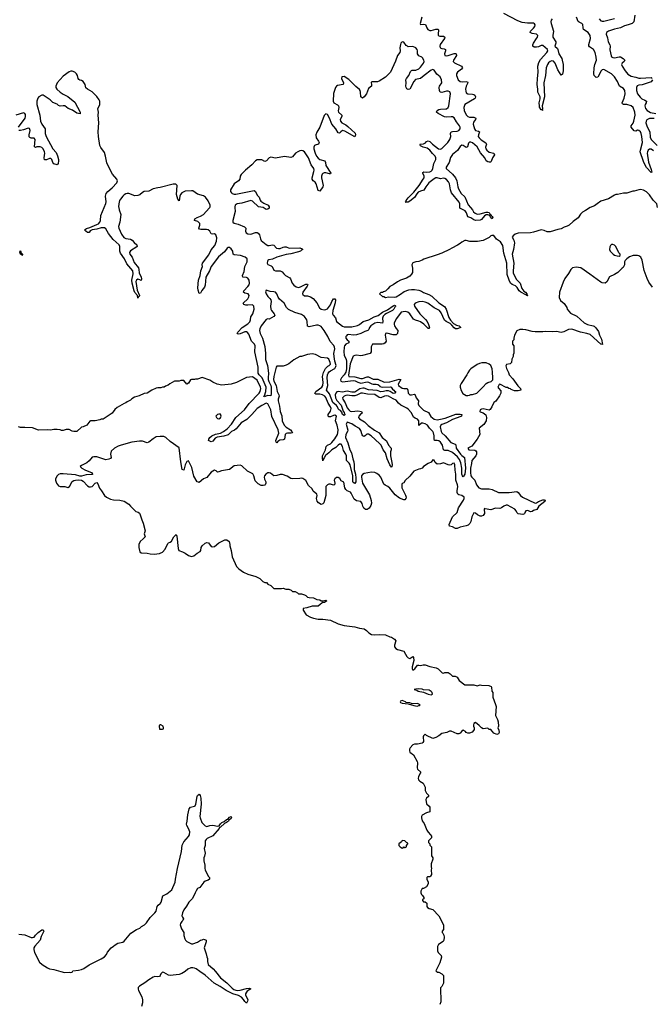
# Model space of a CAD drawing. Header units: inches. Extents: x 2528705 to 2676837, y 911742 to 1023252.
# Tile 117 of 143: x 2648161 to 2656433, y 929571 to 942458. Entities that reach past the tile are written whole.
import ezdxf

# ---------------------------------------------------------------- set-up
doc = ezdxf.new("R2010")
doc.units = ezdxf.units.IN
doc.header["$MEASUREMENT"] = 0
for name, color, linetype in [('C6942', 7, 'Continuous'), ('C6943', 7, 'Continuous'), ('C6944', 7, 'Continuous'), ('C6952', 7, 'Continuous'), ('C6953', 7, 'Continuous'), ('C6954', 7, 'Continuous')]:
    doc.layers.add(name, color=color, linetype=linetype)

msp = doc.modelspace()

# ---------------------------------------------------------------- linework, layer by layer
at = {"layer": 'C6942', "color": 5, "elevation": 40}
for points in [[(2648699, 930000), (2648746, 929986), (2648811, 929991), (2648830, 929986), (2648849, 929991), (2648853, 930000)], [(2650000, 929949), (2649990, 929937), (2649970, 929932), (2649930, 929935), (2649910, 929927), (2649850, 929890), (2649801, 929850), (2649731, 929810), (2649714, 929790), (2649711, 929770), (2649718, 929750), (2649759, 929670), (2649768, 929630), (2649771, 929589), (2649757, 929543)]]:
    msp.add_lwpolyline(points, dxfattribs=at)
at = {"layer": 'C6943', "color": 5}
for points, elevation in [([(2649459, 940000), (2649465, 939970), (2649486, 939910), (2649472, 939808), (2649457, 939750), (2649461, 939730), (2649494, 939650), (2649526, 939606), (2649550, 939594), (2649610, 939587), (2649632, 939572), (2649660, 939540), (2649697, 939510), (2649698, 939490), (2649694, 939486), (2649610, 939435), (2649599, 939410), (2649605, 939390), (2649632, 939350), (2649661, 939281), (2649717, 939210), (2649723, 939190), (2649724, 939144), (2649751, 939089), (2649755, 939065), (2649750, 939046), (2649735, 939055), (2649710, 939062), (2649689, 939051), (2649680, 939030), (2649700, 938920), (2649731, 938850), (2649726, 938834), (2649714, 938826), (2649710, 938814), (2649705, 938850), (2649670, 938887), (2649659, 938910), (2649634, 939010), (2649630, 939050), (2649646, 939130), (2649642, 939170), (2649565, 939265), (2649535, 939330), (2649482, 939402), (2649472, 939430), (2649473, 939490), (2649464, 939510), (2649383, 939583), (2649322, 939662), (2649290, 939721), (2649270, 939734), (2649230, 939733), (2649170, 939717), (2649110, 939707), (2649085, 939695), (2649070, 939674), (2649067, 939673), (2649050, 939673), (2649025, 939690), (2649008, 939710), (2649034, 939726), (2649080, 939740), (2649170, 939776), (2649192, 939788), (2649212, 939808), (2649220, 939830), (2649224, 939896), (2649268, 940000)], 20), ([(2650000, 937642), (2649970, 937642), (2649950, 937635), (2649890, 937609), (2649830, 937569), (2649790, 937565), (2649725, 937535), (2649664, 937516), (2649630, 937498), (2649610, 937478), (2649570, 937458), (2649550, 937442), (2649530, 937435), (2649438, 937382), (2649405, 937355), (2649370, 937309), (2649252, 937230), (2649230, 937229), (2649210, 937219), (2649150, 937209), (2649090, 937209), (2649078, 937202), (2649042, 937150), (2648990, 937128), (2648970, 937126), (2648910, 937069), (2648870, 937069), (2648850, 937074), (2648810, 937095), (2648770, 937094), (2648730, 937081), (2648710, 937081), (2648690, 937089), (2648650, 937094), (2648610, 937094), (2648566, 937086), (2648530, 937089), (2648406, 937086), (2648330, 937115), (2648230, 937122), (2648170, 937119), (2648146, 937130)], 40), ([(2650000, 937001), (2649950, 936999), (2649910, 936974), (2649850, 936927), (2649830, 936920), (2649770, 936943), (2649730, 936943), (2649630, 936927), (2649490, 936891), (2649450, 936875), (2649401, 936850), (2649359, 936810), (2649352, 936772), (2649359, 936730), (2649350, 936715), (2649330, 936705), (2649290, 936699), (2649170, 936735), (2649130, 936738), (2649110, 936732), (2649070, 936685), (2649040, 936660), (2648970, 936625), (2648953, 936610), (2648975, 936590), (2649024, 936564), (2649101, 936530), (2649116, 936510), (2649113, 936507), (2649030, 936502), (2648970, 936485), (2648950, 936484), (2648890, 936501), (2648730, 936514), (2648690, 936513), (2648670, 936505), (2648650, 936490), (2648630, 936450), (2648630, 936430), (2648643, 936390), (2648670, 936356), (2648690, 936347), (2648750, 936348), (2648790, 936336), (2648812, 936348), (2648850, 936413), (2648870, 936427), (2648890, 936433), (2648930, 936437), (2648970, 936431), (2648990, 936417), (2649050, 936355), (2649070, 936345), (2649090, 936342), (2649110, 936347), (2649150, 936391), (2649170, 936401), (2649184, 936384), (2649208, 936328), (2649231, 936290), (2649271, 936231), (2649298, 936210), (2649350, 936183), (2649390, 936175), (2649471, 936171), (2649530, 936158), (2649590, 936118), (2649611, 936091), (2649681, 936021), (2649711, 936011), (2649730, 935998), (2649736, 935990), (2649759, 935910), (2649777, 935870), (2649805, 935770), (2649791, 935730), (2649802, 935690), (2649778, 935662), (2649739, 935630), (2649719, 935590), (2649719, 935550), (2649735, 935495), (2649750, 935481), (2649830, 935478), (2649870, 935468), (2649923, 935463), (2649990, 935470), (2650000, 935475)], 60), ([(2650000, 933227), (2649990, 933226), (2649986, 933210), (2649990, 933174), (2650000, 933174)], 60), ([(2648853, 930000), (2648858, 930010), (2648930, 930016), (2648970, 930026), (2649000, 930040), (2649070, 930087), (2649230, 930165), (2649270, 930191), (2649298, 930222), (2649310, 930252), (2649358, 930310), (2649390, 930331), (2649410, 930351), (2649448, 930370), (2649510, 930383), (2649530, 930397), (2649617, 930503), (2649690, 930551), (2649733, 930567), (2649758, 930590), (2649795, 930610), (2649821, 930639), (2649870, 930707), (2649932, 930768), (2649949, 930791), (2649962, 930850), (2649975, 930870), (2650000, 930889)], 40), ([(2648151, 930491), (2648230, 930481), (2648310, 930444), (2648330, 930444), (2648350, 930451), (2648366, 930474), (2648401, 930510), (2648450, 930544), (2648470, 930545), (2648475, 930530), (2648470, 930510), (2648442, 930458), (2648428, 930410), (2648359, 930330), (2648348, 930310), (2648347, 930287), (2648355, 930250), (2648421, 930121), (2648455, 930090), (2648527, 930047), (2648550, 930036), (2648608, 930028), (2648699, 930000)], 40)]:
    msp.add_lwpolyline(points, dxfattribs=dict(at, elevation=elevation))
at = {"layer": 'C6943', "color": 5, "elevation": 20}
msp.add_lwpolyline([(2648190, 939373), (2648185, 939385), (2648170, 939390), (2648163, 939417), (2648165, 939435), (2648170, 939433), (2648182, 939402), (2648190, 939399), (2648196, 939390), (2648197, 939383)], close=True, dxfattribs=at)
at = {"layer": 'C6944', "color": 5, "elevation": 20}
for points in [[(2649268, 940000), (2649290, 940052), (2649293, 940073), (2649286, 940150), (2649295, 940185), (2649313, 940210), (2649370, 940259), (2649435, 940325), (2649443, 940350), (2649435, 940370), (2649378, 940438), (2649327, 940527), (2649304, 940584), (2649286, 940670), (2649270, 940722), (2649225, 940785), (2649212, 940812), (2649191, 940930), (2649187, 940990), (2649196, 941110), (2649190, 941210), (2649192, 941250), (2649185, 941290), (2649211, 941350), (2649210, 941390), (2649202, 941410), (2649170, 941454), (2649110, 941516), (2649050, 941550), (2649028, 941568), (2649018, 941610), (2648991, 941651), (2648970, 941664), (2648947, 941667), (2648935, 941675), (2648928, 941688), (2648918, 941730), (2648906, 941750), (2648881, 941770), (2648850, 941783), (2648830, 941785), (2648810, 941775), (2648730, 941719), (2648652, 941630), (2648636, 941590), (2648636, 941570), (2648646, 941550), (2648690, 941508), (2648730, 941482), (2648793, 941453), (2648881, 941381), (2648954, 941250), (2648953, 941227), (2648931, 941229), (2648910, 941237), (2648854, 941274), (2648797, 941297), (2648750, 941331), (2648730, 941333), (2648690, 941328), (2648670, 941336), (2648650, 941353), (2648595, 941375), (2648561, 941410), (2648470, 941469), (2648450, 941471), (2648412, 941450), (2648398, 941430), (2648387, 941390), (2648386, 941350), (2648423, 941210), (2648434, 941130), (2648450, 941090), (2648494, 941030), (2648495, 940970), (2648507, 940930), (2648596, 940770), (2648638, 940718), (2648655, 940675), (2648667, 940630), (2648667, 940613), (2648663, 940577), (2648650, 940559), (2648610, 940570), (2648597, 940590), (2648583, 940630), (2648570, 940642), (2648550, 940643), (2648510, 940624), (2648490, 940622), (2648486, 940626), (2648481, 940650), (2648488, 940710), (2648487, 940730), (2648470, 940767), (2648450, 940787), (2648430, 940796), (2648386, 940794), (2648370, 940787), (2648355, 940795), (2648363, 940890), (2648350, 940908), (2648309, 940909), (2648295, 940915), (2648286, 940926), (2648286, 940950), (2648298, 941010), (2648290, 941034), (2648270, 941038), (2648210, 941015), (2648170, 941008), (2648149, 941009)], [(2648146, 941050), (2648232, 941170), (2648238, 941190), (2648236, 941216), (2648230, 941231), (2648210, 941238), (2648110, 941207)], [(2650000, 940264), (2649970, 940257), (2649910, 940246), (2649850, 940216), (2649790, 940208), (2649770, 940197), (2649734, 940166), (2649710, 940156), (2649670, 940152), (2649590, 940182), (2649570, 940184), (2649550, 940180), (2649530, 940168), (2649510, 940147), (2649479, 940110), (2649468, 940090), (2649458, 940050), (2649457, 940010), (2649459, 940000)]]:
    msp.add_lwpolyline(points, dxfattribs=at)
at = {"layer": 'C6952', "color": 5}
for points, elevation in [([(2650327, 930000), (2650285, 929975), (2650250, 929962), (2650210, 929955), (2650130, 929949), (2650110, 929954), (2650050, 929989), (2650030, 929992), (2650008, 929970), (2650001, 929950), (2650000, 929949)], 40), ([(2650723, 930000), (2650790, 929916), (2650874, 929854), (2650943, 929783), (2650965, 929765), (2650990, 929755), (2651011, 929751), (2651046, 929754), (2651130, 929779), (2651170, 929783), (2651190, 929772), (2651139, 929741), (2651129, 929731), (2651119, 929710), (2651117, 929690), (2651141, 929650), (2651147, 929630), (2651146, 929610), (2651133, 929587), (2651130, 929586), (2651110, 929607), (2651094, 929634), (2651064, 929664), (2651025, 929685), (2650950, 929710), (2650864, 929750), (2650785, 929805), (2650707, 929847), (2650591, 929951), (2650519, 930000)], 40), ([(2653622, 930000), (2653630, 929992), (2653650, 929992), (2653690, 929972), (2653711, 929950), (2653711, 929849), (2653690, 929806), (2653673, 929787), (2653678, 929602), (2653662, 929570)], 60)]:
    msp.add_lwpolyline(points, dxfattribs=dict(at, elevation=elevation))
at = {"layer": 'C6953', "color": 5}
msp.add_line((2651350, 940000, 20), (2651350, 940000, 20), dxfattribs=at)
for points, elevation in [([(2655633, 940000), (2655630, 939999), (2655570, 939959), (2655530, 939939), (2655506, 939914), (2655473, 939867), (2655410, 939819), (2655356, 939770), (2655330, 939756), (2655290, 939744), (2655250, 939719), (2655210, 939712), (2655110, 939681), (2655070, 939681), (2655030, 939699), (2654990, 939707), (2654890, 939676), (2654851, 939669), (2654690, 939664), (2654650, 939649), (2654622, 939630), (2654611, 939610), (2654633, 939573), (2654639, 939539), (2654629, 939450), (2654612, 939390), (2654631, 939270), (2654622, 939170), (2654624, 939144), (2654663, 939063), (2654713, 939010), (2654738, 938938), (2654765, 938905), (2654787, 938890), (2654802, 938870), (2654801, 938861), (2654814, 938850), (2654810, 938845), (2654801, 938850), (2654799, 938859), (2654790, 938856), (2654725, 938890), (2654704, 938910), (2654675, 938955), (2654654, 938974), (2654610, 938992), (2654590, 939008), (2654570, 939048), (2654545, 939125), (2654542, 939270), (2654502, 939402), (2654490, 939502), (2654456, 939550), (2654406, 939586), (2654368, 939632), (2654345, 939635), (2654332, 939630), (2654310, 939609), (2654230, 939569), (2654155, 939555), (2654056, 939556), (2654010, 939568), (2653990, 939568), (2653950, 939548), (2653931, 939529), (2653895, 939505), (2653822, 939470), (2653790, 939449), (2653690, 939404), (2653630, 939379), (2653455, 939325), (2653430, 939309), (2653390, 939295), (2653350, 939289), (2653310, 939275), (2653298, 939250), (2653305, 939205), (2653305, 939150), (2653294, 939126), (2653270, 939102), (2653226, 939074), (2653150, 939049), (2653110, 939029), (2653050, 938989), (2653010, 938968), (2652984, 938936), (2652950, 938906), (2652924, 938896), (2652910, 938886), (2652890, 938886), (2652874, 938870), (2652910, 938834), (2652930, 938834), (2652950, 938822), (2652990, 938832), (2653067, 938827), (2653090, 938831), (2653150, 938865), (2653198, 938902), (2653257, 938923), (2653290, 938927), (2653330, 938926), (2653390, 938917), (2653425, 938905), (2653450, 938888), (2653520, 938860), (2653558, 938838), (2653650, 938753), (2653725, 938705), (2653748, 938670), (2653781, 938561), (2653804, 938524), (2653841, 938481), (2653881, 938461), (2653916, 938450), (2653936, 938430), (2653890, 938412), (2653870, 938414), (2653850, 938426), (2653821, 938461), (2653800, 938480), (2653748, 938508), (2653726, 938526), (2653682, 938622), (2653658, 938650), (2653587, 938687), (2653505, 938750), (2653470, 938763), (2653430, 938768), (2653390, 938765), (2653340, 938750), (2653325, 938730), (2653333, 938710), (2653399, 938610), (2653476, 938536), (2653497, 938510), (2653515, 938470), (2653526, 938430), (2653523, 938423), (2653525, 938415), (2653518, 938418), (2653510, 938415), (2653452, 938472), (2653410, 938504), (2653390, 938514), (2653346, 938526), (2653320, 938540), (2653270, 938610), (2653243, 938630), (2653210, 938640), (2653157, 938630), (2653094, 938546), (2653064, 938490), (2653064, 938470), (2653070, 938450), (2653090, 938417), (2653115, 938390), (2653107, 938350), (2653090, 938335), (2653070, 938332), (2653050, 938333), (2652970, 938356), (2652951, 938350), (2652946, 938330), (2652958, 938250), (2652947, 938230), (2652930, 938217), (2652908, 938212), (2652790, 938213), (2652782, 938210), (2652765, 938175), (2652764, 938110), (2652749, 938091), (2652735, 938085), (2652650, 938062), (2652630, 938059), (2652570, 938066), (2652550, 938064), (2652526, 938054), (2652490, 937954), (2652465, 937805), (2652470, 937789), (2652550, 937783), (2652630, 937762), (2652650, 937763), (2652710, 937783), (2652730, 937784), (2652790, 937755), (2652850, 937752), (2652935, 937715), (2653010, 937719), (2653130, 937753), (2653151, 937751), (2653118, 937690), (2653123, 937670), (2653170, 937637), (2653190, 937632), (2653236, 937630), (2653245, 937610), (2653250, 937570), (2653270, 937550), (2653290, 937547), (2653330, 937558), (2653335, 937555), (2653353, 937510), (2653382, 937470), (2653381, 937430), (2653388, 937410), (2653447, 937347), (2653515, 937315), (2653545, 937265), (2653590, 937229), (2653630, 937222), (2653670, 937228), (2653735, 937245), (2653873, 937293), (2653930, 937297), (2653949, 937290), (2653946, 937270), (2653937, 937263), (2653830, 937224), (2653750, 937182), (2653690, 937158), (2653678, 937150), (2653667, 937130), (2653679, 937070), (2653689, 937050), (2653733, 937013), (2653806, 936926), (2653864, 936904), (2653872, 936892), (2653879, 936850), (2653932, 936772), (2653950, 936752), (2653988, 936728), (2654000, 936590), (2653990, 936510), (2653970, 936477), (2653960, 936490), (2653953, 936510), (2653950, 936590), (2653938, 936658), (2653920, 936700), (2653896, 936736), (2653830, 936795), (2653770, 936821), (2653730, 936819), (2653710, 936829), (2653696, 936890), (2653670, 936928), (2653650, 936945), (2653630, 936950), (2653591, 936951), (2653587, 936967), (2653589, 937010), (2653581, 937050), (2653570, 937070), (2653528, 937110), (2653500, 937150), (2653470, 937169), (2653442, 937178), (2653424, 937176), (2653390, 937148), (2653389, 937210), (2653370, 937229), (2653341, 937241), (2653318, 937258), (2653291, 937311), (2653250, 937359), (2653230, 937375), (2653151, 937411), (2653121, 937441), (2653090, 937480), (2653050, 937495), (2652990, 937532), (2652970, 937536), (2652937, 937530), (2652890, 937509), (2652870, 937513), (2652810, 937551), (2652715, 937555), (2652650, 937569), (2652630, 937568), (2652578, 937542), (2652550, 937535), (2652510, 937534), (2652450, 937543), (2652430, 937539), (2652409, 937530), (2652387, 937510), (2652393, 937490), (2652424, 937444), (2652450, 937378), (2652470, 937350), (2652490, 937334), (2652510, 937328), (2652590, 937338), (2652638, 937330), (2652647, 937310), (2652630, 937301), (2652602, 937270), (2652600, 937250), (2652610, 937233), (2652675, 937195), (2652725, 937145), (2652807, 937087), (2652868, 937050), (2652908, 936990), (2652964, 936944), (2652990, 936891), (2653026, 936850), (2653025, 936830), (2653017, 936803), (2653015, 936750), (2653036, 936664), (2653039, 936630), (2653034, 936606), (2653030, 936602), (2653008, 936630), (2652975, 936710), (2652953, 936790), (2652919, 936830), (2652893, 936890), (2652874, 936910), (2652765, 937010), (2652730, 937033), (2652707, 937033), (2652690, 937015), (2652670, 937002), (2652656, 937010), (2652646, 937026), (2652630, 937083), (2652610, 937109), (2652556, 937136), (2652510, 937170), (2652450, 937190), (2652435, 937165), (2652456, 937084), (2652454, 937070), (2652430, 937030), (2652427, 936990), (2652458, 936918), (2652484, 936830), (2652505, 936790), (2652522, 936710), (2652537, 936670), (2652542, 936630), (2652539, 936570), (2652558, 936510), (2652561, 936459), (2652561, 936410), (2652552, 936388), (2652530, 936399), (2652525, 936410), (2652522, 936490), (2652488, 936630), (2652476, 936656), (2652439, 936690), (2652440, 936750), (2652432, 936772), (2652401, 936821), (2652390, 936874), (2652370, 936902), (2652350, 936904), (2652330, 936889), (2652302, 936858), (2652250, 936827), (2652210, 936787), (2652166, 936754), (2652150, 936722), (2652136, 936704), (2652130, 936685), (2652125, 936725), (2652127, 936750), (2652165, 936830), (2652174, 936870), (2652191, 936889), (2652230, 936907), (2652250, 936923), (2652290, 936973), (2652323, 937030), (2652328, 937050), (2652330, 937090), (2652319, 937150), (2652297, 937210), (2652308, 937270), (2652290, 937282), (2652270, 937279), (2652230, 937260), (2652210, 937259), (2652200, 937270), (2652201, 937290), (2652230, 937335), (2652240, 937370), (2652232, 937390), (2652200, 937440), (2652170, 937514), (2652158, 937530), (2652126, 937550), (2652090, 937558), (2652037, 937557), (2652027, 937567), (2652041, 937590), (2652117, 937650), (2652131, 937670), (2652134, 937710), (2652127, 937790), (2652139, 937841), (2652166, 937894), (2652197, 937923), (2652214, 937930), (2652230, 937950), (2652227, 937970), (2652210, 938015), (2652190, 938027), (2652110, 938037), (2652035, 938075), (2651990, 938085), (2651930, 938077), (2651850, 938049), (2651830, 938048), (2651750, 938008), (2651685, 937955), (2651650, 937935), (2651610, 937922), (2651530, 937924), (2651519, 937910), (2651487, 937790), (2651485, 937750), (2651490, 937729), (2651519, 937670), (2651533, 937590), (2651555, 937550), (2651557, 937530), (2651545, 937490), (2651545, 937470), (2651562, 937402), (2651571, 937330), (2651593, 937273), (2651598, 937210), (2651606, 937186), (2651630, 937145), (2651650, 937126), (2651707, 937090), (2651725, 937070), (2651735, 937050), (2651715, 937045), (2651670, 937048), (2651650, 937042), (2651638, 937030), (2651627, 936970), (2651610, 936961), (2651567, 936953), (2651543, 936937), (2651530, 936922), (2651520, 936930), (2651514, 936950), (2651554, 937046), (2651548, 937090), (2651464, 937264), (2651450, 937350), (2651410, 937430), (2651390, 937438), (2651331, 937410), (2651269, 937371), (2651199, 937290), (2651134, 937226), (2651060, 937180), (2650997, 937103), (2650974, 937086), (2650933, 937067), (2650890, 937025), (2650833, 937007), (2650745, 936995), (2650721, 936979), (2650690, 936940), (2650670, 936935), (2650634, 936950), (2650636, 936970), (2650651, 936990), (2650677, 937010), (2650726, 937034), (2650792, 937048), (2650832, 937068), (2650878, 937102), (2650935, 937165), (2650991, 937250), (2651104, 937350), (2651165, 937435), (2651298, 937570), (2651310, 937590), (2651317, 937630), (2651315, 937650), (2651270, 937739), (2651210, 937783), (2651130, 937774), (2651002, 937710), (2650930, 937686), (2650810, 937674), (2650749, 937689), (2650690, 937715), (2650650, 937742), (2650550, 937775), (2650490, 937755), (2650465, 937755), (2650450, 937749), (2650410, 937749), (2650397, 937743), (2650370, 937702), (2650350, 937689), (2650310, 937735), (2650270, 937738), (2650250, 937728), (2650190, 937728), (2650126, 937694), (2650105, 937675), (2650070, 937662), (2650051, 937649), (2650030, 937649), (2650010, 937642), (2650000, 937642)], 40), ([(2650978, 940000), (2650981, 939950), (2650951, 939830), (2650953, 939810), (2650970, 939794), (2651024, 939784), (2651107, 939747), (2651123, 939730), (2651120, 939690), (2651126, 939670), (2651150, 939656), (2651190, 939651), (2651250, 939672), (2651270, 939671), (2651283, 939663), (2651301, 939641), (2651315, 939590), (2651325, 939570), (2651390, 939515), (2651410, 939504), (2651430, 939504), (2651473, 939513), (2651490, 939507), (2651526, 939470), (2651550, 939462), (2651570, 939465), (2651610, 939483), (2651630, 939487), (2651650, 939484), (2651691, 939469), (2651831, 939471), (2651860, 939460), (2651868, 939450), (2651850, 939442), (2651837, 939430), (2651810, 939419), (2651710, 939393), (2651650, 939383), (2651530, 939348), (2651470, 939322), (2651425, 939315), (2651410, 939306), (2651404, 939296), (2651400, 939270), (2651412, 939252), (2651455, 939235), (2651466, 939226), (2651490, 939181), (2651510, 939173), (2651572, 939172), (2651600, 939160), (2651621, 939130), (2651642, 939110), (2651699, 939079), (2651708, 939068), (2651729, 939009), (2651750, 938984), (2651780, 938960), (2651810, 938954), (2651838, 938962), (2651910, 938998), (2651930, 938995), (2651933, 938990), (2651924, 938970), (2651870, 938890), (2651866, 938870), (2651870, 938861), (2651890, 938846), (2651930, 938842), (2651970, 938831), (2652006, 938810), (2652053, 938753), (2652088, 938688), (2652109, 938669), (2652150, 938661), (2652170, 938664), (2652190, 938674), (2652233, 938727), (2652250, 938771), (2652270, 938806), (2652290, 938806), (2652295, 938790), (2652293, 938753), (2652262, 938650), (2652258, 938610), (2652268, 938590), (2652298, 938558), (2652311, 938510), (2652387, 938447), (2652410, 938439), (2652510, 938438), (2652586, 938454), (2652612, 938468), (2652661, 938510), (2652732, 938528), (2652804, 938570), (2652854, 938586), (2652910, 938632), (2652978, 938662), (2653050, 938714), (2653070, 938720), (2653079, 938719), (2653086, 938710), (2653077, 938703), (2653062, 938670), (2653045, 938650), (2652966, 938614), (2652941, 938599), (2652922, 938578), (2652912, 938550), (2652916, 938504), (2652912, 938488), (2652850, 938495), (2652810, 938488), (2652758, 938450), (2652742, 938430), (2652735, 938405), (2652718, 938390), (2652681, 938379), (2652630, 938353), (2652570, 938335), (2652530, 938330), (2652470, 938337), (2652450, 938332), (2652439, 938321), (2652432, 938310), (2652432, 938290), (2652448, 938268), (2652472, 938250), (2652473, 938230), (2652430, 938211), (2652413, 938190), (2652408, 938170), (2652404, 938110), (2652409, 938069), (2652437, 938010), (2652442, 937990), (2652440, 937890), (2652430, 937843), (2652410, 937810), (2652375, 937770), (2652363, 937743), (2652365, 937725), (2652390, 937717), (2652530, 937735), (2652555, 937730), (2652590, 937714), (2652630, 937702), (2652710, 937720), (2652730, 937716), (2652772, 937692), (2652790, 937688), (2652830, 937689), (2652850, 937683), (2652871, 937670), (2652879, 937659), (2652908, 937648), (2653014, 937654), (2653027, 937650), (2653043, 937623), (2653062, 937610), (2653074, 937594), (2653085, 937590), (2653075, 937570), (2653050, 937566), (2653014, 937594), (2652990, 937602), (2652959, 937601), (2652924, 937590), (2652890, 937586), (2652844, 937604), (2652730, 937612), (2652674, 937634), (2652655, 937635), (2652615, 937625), (2652550, 937585), (2652510, 937585), (2652450, 937597), (2652390, 937582), (2652330, 937590), (2652314, 937586), (2652299, 937570), (2652293, 937550), (2652298, 937510), (2652316, 937476), (2652370, 937413), (2652396, 937336), (2652410, 937319), (2652416, 937296), (2652424, 937290), (2652410, 937276), (2652390, 937289), (2652381, 937321), (2652363, 937343), (2652346, 937350), (2652330, 937363), (2652321, 937390), (2652309, 937409), (2652263, 937450), (2652220, 937560), (2652177, 937610), (2652195, 937670), (2652188, 937770), (2652192, 937810), (2652200, 937830), (2652213, 937850), (2652230, 937862), (2652287, 937893), (2652303, 937917), (2652305, 937930), (2652288, 937990), (2652278, 938050), (2652277, 938090), (2652286, 938150), (2652283, 938170), (2652274, 938194), (2652225, 938245), (2652197, 938310), (2652150, 938390), (2652110, 938441), (2652090, 938453), (2652070, 938458), (2652050, 938458), (2651950, 938439), (2651930, 938447), (2651926, 938510), (2651920, 938530), (2651892, 938572), (2651850, 938599), (2651764, 938624), (2651683, 938663), (2651657, 938690), (2651625, 938750), (2651562, 938802), (2651546, 938826), (2651527, 938870), (2651510, 938890), (2651490, 938897), (2651442, 938902), (2651390, 938916), (2651382, 938898), (2651387, 938870), (2651410, 938835), (2651436, 938810), (2651449, 938790), (2651452, 938770), (2651444, 938710), (2651449, 938669), (2651458, 938650), (2651492, 938610), (2651503, 938590), (2651487, 938573), (2651430, 938537), (2651410, 938541), (2651390, 938536), (2651325, 938450), (2651307, 938413), (2651302, 938390), (2651308, 938350), (2651340, 938290), (2651370, 938181), (2651378, 938090), (2651378, 938010), (2651406, 937930), (2651420, 937830), (2651413, 937770), (2651415, 937750), (2651423, 937723), (2651450, 937671), (2651453, 937650), (2651456, 937564), (2651450, 937535), (2651410, 937538), (2651363, 937523), (2651360, 937530), (2651365, 937535), (2651386, 937594), (2651387, 937650), (2651335, 937770), (2651298, 937810), (2651286, 937830), (2651284, 937910), (2651241, 938110), (2651243, 938190), (2651238, 938210), (2651197, 938250), (2651163, 938343), (2651145, 938365), (2651130, 938372), (2651110, 938372), (2651047, 938347), (2651024, 938344), (2651011, 938350), (2651016, 938370), (2651073, 938430), (2651150, 938478), (2651176, 938504), (2651184, 938530), (2651187, 938570), (2651215, 938610), (2651230, 938670), (2651229, 938709), (2651210, 938727), (2651150, 938721), (2651123, 938723), (2651095, 938730), (2651087, 938750), (2651150, 938806), (2651162, 938830), (2651166, 938850), (2651151, 938871), (2651110, 938880), (2651091, 938890), (2651098, 938910), (2651150, 938964), (2651164, 938990), (2651169, 939010), (2651165, 939050), (2651150, 939074), (2651130, 939083), (2651082, 939090), (2651077, 939110), (2651099, 939161), (2651111, 939230), (2651138, 939290), (2651142, 939310), (2651138, 939330), (2651112, 939350), (2651054, 939370), (2650970, 939380), (2650957, 939390), (2650950, 939430), (2650930, 939460), (2650910, 939476), (2650890, 939477), (2650879, 939470), (2650841, 939419), (2650766, 939354), (2650668, 939230), (2650647, 939170), (2650599, 939090), (2650590, 938982), (2650582, 938958), (2650546, 938914), (2650530, 938881), (2650510, 938873), (2650496, 938916), (2650493, 938950), (2650501, 939050), (2650525, 939110), (2650533, 939170), (2650553, 939230), (2650551, 939250), (2650555, 939270), (2650638, 939382), (2650670, 939448), (2650717, 939503), (2650739, 939561), (2650743, 939603), (2650730, 939644), (2650710, 939654), (2650690, 939652), (2650670, 939657), (2650650, 939690), (2650630, 939709), (2650607, 939713), (2650531, 939711), (2650515, 939715), (2650506, 939730), (2650520, 939770), (2650519, 939790), (2650495, 939815), (2650452, 939832), (2650456, 939850), (2650487, 939870), (2650530, 939886), (2650566, 939910), (2650644, 939990), (2650649, 940000)], 20), ([(2651430, 940000), (2651429, 939990), (2651410, 939978), (2651390, 939976), (2651350, 940000)], 20), ([(2654064, 940000), (2654090, 939970), (2654104, 939944), (2654125, 939925), (2654150, 939914), (2654190, 939916), (2654270, 939938), (2654290, 939939), (2654310, 939933), (2654318, 939918), (2654331, 939910), (2654336, 939896), (2654350, 939884), (2654357, 939870), (2654350, 939850), (2654330, 939865), (2654316, 939896), (2654290, 939904), (2654270, 939903), (2654248, 939892), (2654210, 939845), (2654190, 939834), (2654130, 939830), (2654110, 939837), (2654070, 939863), (2654030, 939877), (2654014, 939930), (2653995, 939955), (2653923, 939990), (2653924, 940000)], 20), ([(2656450, 938959), (2656401, 939021), (2656376, 939070), (2656337, 939177), (2656312, 939312), (2656294, 939350), (2656270, 939369), (2656250, 939374), (2656194, 939370), (2656146, 939354), (2656112, 939328), (2656090, 939306), (2656082, 939290), (2656082, 939250), (2656064, 939216), (2656050, 939208), (2655992, 939150), (2655950, 939122), (2655887, 939093), (2655851, 939029), (2655830, 939009), (2655790, 939014), (2655770, 939024), (2655629, 939129), (2655509, 939209), (2655450, 939221), (2655402, 939210), (2655378, 939190), (2655350, 939138), (2655301, 939070), (2655277, 939023), (2655231, 938890), (2655224, 938824), (2655245, 938785), (2655290, 938742), (2655325, 938690), (2655331, 938670), (2655376, 938616), (2655457, 938577), (2655553, 938490), (2655597, 938470), (2655671, 938451), (2655685, 938445), (2655707, 938427), (2655739, 938379), (2655754, 938330), (2655779, 938279), (2655794, 938206), (2655770, 938210), (2655630, 938338), (2655590, 938353), (2655507, 938367), (2655390, 938406), (2655350, 938402), (2655287, 938373), (2655250, 938365), (2655190, 938377), (2655132, 938372), (2655050, 938379), (2655010, 938374), (2654910, 938374), (2654870, 938379), (2654790, 938401), (2654750, 938405), (2654710, 938404), (2654670, 938388), (2654642, 938330), (2654632, 938290), (2654632, 938268), (2654614, 938250), (2654614, 938210), (2654632, 938190), (2654632, 938092), (2654622, 938070), (2654622, 938050), (2654605, 938015), (2654601, 937970), (2654586, 937954), (2654536, 937944), (2654529, 937929), (2654535, 937895), (2654561, 937841), (2654571, 937810), (2654618, 937758), (2654686, 937666), (2654721, 937630), (2654722, 937610), (2654690, 937601), (2654642, 937602), (2654598, 937618), (2654590, 937628), (2654566, 937630), (2654550, 937646), (2654530, 937646), (2654450, 937686), (2654438, 937682), (2654422, 937650), (2654430, 937634), (2654460, 937600), (2654462, 937570), (2654445, 937535), (2654395, 937465), (2654370, 937446), (2654345, 937390), (2654324, 937356), (2654310, 937348), (2654230, 937363), (2654210, 937361), (2654191, 937350), (2654187, 937330), (2654190, 937325), (2654230, 937311), (2654265, 937285), (2654275, 937250), (2654271, 937210), (2654239, 937161), (2654178, 937110), (2654187, 937030), (2654154, 936966), (2654082, 936878), (2654031, 936850), (2654043, 936830), (2654122, 936822), (2654135, 936815), (2654142, 936802), (2654142, 936770), (2654133, 936750), (2654082, 936690), (2654079, 936650), (2654065, 936590), (2654063, 936530), (2654070, 936486), (2654081, 936470), (2654123, 936430), (2654143, 936370), (2654172, 936330), (2654210, 936317), (2654310, 936316), (2654350, 936309), (2654430, 936269), (2654570, 936270), (2654670, 936285), (2654689, 936269), (2654719, 936230), (2654747, 936210), (2654910, 936130), (2654930, 936133), (2654954, 936150), (2655010, 936173), (2655030, 936175), (2655043, 936170), (2655039, 936150), (2654961, 936090), (2654932, 936048), (2654890, 936036), (2654870, 936021), (2654850, 936019), (2654814, 936034), (2654790, 936032), (2654776, 936010), (2654771, 935990), (2654750, 935982), (2654690, 935990), (2654670, 936010), (2654661, 936030), (2654644, 936050), (2654550, 936106), (2654530, 936104), (2654500, 936090), (2654472, 936068), (2654450, 936062), (2654390, 936067), (2654330, 936045), (2654257, 936057), (2654250, 936061), (2654244, 936050), (2654247, 935993), (2654230, 935967), (2654210, 935961), (2654190, 935961), (2654156, 935976), (2654130, 936000), (2654110, 936005), (2654081, 935950), (2654071, 935889), (2654057, 935863), (2654036, 935844), (2654010, 935832), (2653930, 935817), (2653890, 935798), (2653870, 935797), (2653830, 935820), (2653790, 935830), (2653786, 935850), (2653828, 935950), (2653888, 936010), (2653906, 936070), (2653975, 936170), (2653983, 936190), (2653980, 936210), (2653950, 936229), (2653910, 936240), (2653900, 936250), (2653892, 936270), (2653890, 936290), (2653897, 936350), (2653895, 936370), (2653873, 936430), (2653873, 936510), (2653862, 936562), (2653859, 936630), (2653850, 936656), (2653830, 936649), (2653810, 936631), (2653791, 936629), (2653770, 936632), (2653710, 936658), (2653670, 936643), (2653630, 936641), (2653602, 936662), (2653590, 936694), (2653570, 936698), (2653550, 936668), (2653510, 936649), (2653450, 936609), (2653430, 936589), (2653410, 936578), (2653390, 936575), (2653322, 936550), (2653270, 936482), (2653211, 936429), (2653190, 936398), (2653170, 936388), (2653165, 936375), (2653167, 936330), (2653213, 936233), (2653220, 936210), (2653218, 936190), (2653204, 936176), (2653190, 936173), (2653135, 936195), (2653079, 936239), (2653010, 936328), (2652984, 936350), (2652946, 936366), (2652930, 936380), (2652890, 936470), (2652870, 936497), (2652839, 936519), (2652810, 936532), (2652770, 936537), (2652670, 936518), (2652650, 936505), (2652639, 936490), (2652637, 936470), (2652652, 936390), (2652741, 936241), (2652764, 936164), (2652767, 936130), (2652761, 936099), (2652736, 936064), (2652710, 936049), (2652690, 936048), (2652667, 936067), (2652656, 936090), (2652647, 936127), (2652630, 936151), (2652570, 936162), (2652543, 936183), (2652503, 936263), (2652493, 936273), (2652451, 936291), (2652431, 936310), (2652420, 936330), (2652404, 936404), (2652390, 936415), (2652370, 936422), (2652354, 936454), (2652330, 936467), (2652310, 936467), (2652288, 936450), (2652279, 936430), (2652286, 936390), (2652282, 936370), (2652270, 936365), (2652230, 936379), (2652210, 936379), (2652190, 936369), (2652171, 936350), (2652170, 936230), (2652144, 936136), (2652130, 936122), (2652110, 936115), (2652075, 936135), (2652058, 936158), (2652049, 936190), (2652056, 936230), (2652053, 936250), (2652006, 936286), (2651990, 936316), (2651942, 936362), (2651906, 936426), (2651870, 936455), (2651850, 936459), (2651830, 936454), (2651730, 936449), (2651710, 936453), (2651662, 936482), (2651604, 936504), (2651570, 936507), (2651530, 936492), (2651490, 936489), (2651444, 936524), (2651430, 936529), (2651410, 936528), (2651384, 936510), (2651368, 936490), (2651361, 936470), (2651366, 936446), (2651385, 936410), (2651385, 936390), (2651377, 936370), (2651370, 936364), (2651350, 936360), (2651323, 936363), (2651282, 936382), (2651243, 936423), (2651227, 936487), (2651213, 936513), (2651143, 936550), (2651070, 936619), (2651050, 936629), (2650970, 936619), (2650910, 936569), (2650805, 936555), (2650770, 936539), (2650750, 936538), (2650734, 936554), (2650710, 936562), (2650670, 936534), (2650610, 936465), (2650570, 936449), (2650510, 936402), (2650503, 936403), (2650487, 936410), (2650442, 936482), (2650415, 936595), (2650370, 936683), (2650350, 936676), (2650328, 936630), (2650310, 936564), (2650290, 936569), (2650270, 936670), (2650250, 936854), (2650130, 936937), (2650073, 936990), (2650050, 937004), (2650000, 937001)], 60), ([(2650000, 935475), (2650030, 935488), (2650065, 935530), (2650099, 935601), (2650110, 935612), (2650130, 935618), (2650150, 935631), (2650181, 935690), (2650210, 935722), (2650217, 935697), (2650235, 935535), (2650247, 935510), (2650295, 935495), (2650330, 935477), (2650370, 935445), (2650410, 935431), (2650441, 935439), (2650485, 935475), (2650523, 935497), (2650533, 935510), (2650539, 935550), (2650549, 935570), (2650590, 935606), (2650610, 935616), (2650632, 935610), (2650670, 935562), (2650690, 935558), (2650710, 935561), (2650770, 935611), (2650846, 935650), (2650874, 935650), (2650902, 935630), (2650912, 935590), (2650912, 935570), (2650931, 935511), (2650942, 935430), (2651002, 935302), (2651031, 935271), (2651090, 935225), (2651150, 935201), (2651254, 935170), (2651305, 935145), (2651346, 935106), (2651370, 935092), (2651391, 935091), (2651410, 935072), (2651450, 935052), (2651490, 935012), (2651588, 935012), (2651610, 935018), (2651645, 935005), (2651684, 935004), (2651714, 934990), (2651733, 934973), (2651770, 934974), (2651797, 934957), (2651810, 934942), (2651850, 934942), (2651890, 934932), (2651910, 934922), (2651930, 934902), (2651950, 934894), (2652010, 934892), (2652054, 934870), (2652090, 934866), (2652110, 934852), (2652130, 934852), (2652170, 934862), (2652182, 934850), (2652154, 934830), (2652130, 934829), (2652117, 934823), (2652098, 934802), (2652070, 934784), (2652050, 934780), (2651990, 934781), (2651921, 934759), (2651874, 934750), (2651872, 934730), (2651912, 934670), (2651970, 934639), (2652010, 934624), (2652070, 934614), (2652130, 934613), (2652230, 934601), (2652330, 934550), (2652408, 934528), (2652550, 934510), (2652610, 934493), (2652670, 934487), (2652704, 934464), (2652731, 934431), (2652770, 934411), (2652810, 934407), (2652870, 934411), (2652950, 934407), (2653010, 934381), (2653030, 934377), (2653071, 934350), (2653085, 934330), (2653071, 934270), (2653071, 934250), (2653085, 934230), (2653110, 934216), (2653191, 934191), (2653215, 934155), (2653230, 934122), (2653250, 934105), (2653270, 934098), (2653310, 934122), (2653320, 934110), (2653321, 934070), (2653299, 933990), (2653301, 933961), (2653310, 933945), (2653337, 933963), (2653370, 934011), (2653390, 934011), (2653410, 934005), (2653445, 934015), (2653470, 934015), (2653530, 933991), (2653617, 933977), (2653642, 933962), (2653694, 933910), (2653710, 933905), (2653730, 933912), (2653770, 933912), (2653797, 933897), (2653830, 933865), (2653864, 933864), (2653890, 933852), (2653918, 933810), (2653990, 933752), (2654110, 933751), (2654150, 933741), (2654190, 933751), (2654210, 933746), (2654305, 933745), (2654334, 933730), (2654340, 933720), (2654345, 933670), (2654358, 933650), (2654358, 933590), (2654390, 933494), (2654402, 933470), (2654391, 933350), (2654418, 933298), (2654426, 933270), (2654431, 933210), (2654422, 933190), (2654437, 933157), (2654442, 933130), (2654431, 933109), (2654410, 933104), (2654370, 933119), (2654350, 933148), (2654330, 933166), (2654308, 933168), (2654290, 933186), (2654230, 933178), (2654210, 933188), (2654180, 933220), (2654130, 933258), (2654110, 933246), (2654105, 933230), (2654105, 933210), (2654111, 933190), (2654111, 933170), (2654105, 933155), (2654085, 933135), (2654050, 933122), (2654030, 933122), (2654010, 933129), (2654000, 933140), (2653970, 933158), (2653950, 933146), (2653930, 933118), (2653910, 933109), (2653890, 933109), (2653810, 933148), (2653790, 933148), (2653754, 933130), (2653690, 933115), (2653650, 933084), (2653610, 933062), (2653570, 933049), (2653488, 933088), (2653470, 933106), (2653450, 933086), (2653446, 933074), (2653451, 933011), (2653442, 932998), (2653431, 932989), (2653370, 932975), (2653330, 932975), (2653310, 932969), (2653276, 932930), (2653266, 932910), (2653266, 932890), (2653272, 932870), (2653317, 932837), (2653365, 932750), (2653371, 932730), (2653365, 932665), (2653372, 932650), (2653414, 932610), (2653404, 932596), (2653385, 932550), (2653381, 932530), (2653385, 932510), (2653402, 932490), (2653444, 932464), (2653454, 932450), (2653471, 932411), (2653472, 932370), (2653490, 932334), (2653514, 932310), (2653514, 932290), (2653490, 932268), (2653478, 932250), (2653490, 932194), (2653524, 932164), (2653532, 932150), (2653532, 932090), (2653490, 932078), (2653432, 932048), (2653422, 932030), (2653422, 932010), (2653430, 931974), (2653458, 931938), (2653491, 931851), (2653510, 931822), (2653542, 931790), (2653552, 931770), (2653552, 931748), (2653514, 931710), (2653514, 931690), (2653532, 931672), (2653533, 931653), (2653552, 931630), (2653553, 931513), (2653571, 931490), (2653571, 931470), (2653551, 931410), (2653551, 931370), (2653556, 931350), (2653551, 931330), (2653552, 931270), (2653542, 931250), (2653530, 931238), (2653502, 931238), (2653494, 931230), (2653494, 931210), (2653511, 931171), (2653511, 931149), (2653490, 931109), (2653450, 931088), (2653430, 931086), (2653412, 931050), (2653412, 931030), (2653422, 931010), (2653437, 930997), (2653454, 930970), (2653454, 930950), (2653438, 930942), (2653434, 930930), (2653450, 930914), (2653473, 930913), (2653493, 930893), (2653492, 930850), (2653500, 930840), (2653525, 930825), (2653570, 930814), (2653652, 930730), (2653711, 930610), (2653711, 930549), (2653694, 930530), (2653694, 930510), (2653704, 930504), (2653717, 930477), (2653721, 930450), (2653716, 930410), (2653706, 930394), (2653647, 930353), (2653632, 930328), (2653632, 930270), (2653642, 930250), (2653682, 930210), (2653685, 930190), (2653665, 930115), (2653612, 930010), (2653622, 930000)], 60), ([(2650000, 933174), (2650030, 933174), (2650042, 933178), (2650046, 933190), (2650038, 933210), (2650010, 933228), (2650000, 933227)], 60), ([(2650000, 930889), (2650006, 930894), (2650014, 930906), (2650036, 930990), (2650090, 931018), (2650152, 931070), (2650196, 931170), (2650200, 931210), (2650228, 931350), (2650281, 931570), (2650290, 931655), (2650310, 931697), (2650373, 931767), (2650384, 931790), (2650387, 931830), (2650372, 931870), (2650350, 931910), (2650347, 931930), (2650356, 931970), (2650362, 932050), (2650381, 932130), (2650398, 932150), (2650450, 932163), (2650459, 932170), (2650469, 932191), (2650484, 932290), (2650490, 932305), (2650510, 932322), (2650517, 932317), (2650525, 932305), (2650531, 932271), (2650538, 932190), (2650519, 932030), (2650524, 932010), (2650548, 931950), (2650590, 931905), (2650610, 931900), (2650650, 931912), (2650690, 931915), (2650750, 931904), (2650775, 931905), (2650790, 931931), (2650809, 931950), (2650837, 931963), (2650870, 931991), (2650885, 931995), (2650910, 932022), (2650931, 932031), (2650935, 932010), (2650930, 932004), (2650900, 931980), (2650895, 931970), (2650871, 931950), (2650843, 931937), (2650791, 931890), (2650777, 931883), (2650771, 931870), (2650690, 931776), (2650617, 931743), (2650603, 931730), (2650592, 931710), (2650590, 931650), (2650576, 931610), (2650591, 931549), (2650582, 931510), (2650572, 931488), (2650571, 931449), (2650585, 931390), (2650585, 931350), (2650591, 931330), (2650630, 931250), (2650647, 931230), (2650646, 931210), (2650630, 931197), (2650590, 931183), (2650571, 931170), (2650518, 931102), (2650490, 931088), (2650470, 931058), (2650461, 931030), (2650423, 930957), (2650376, 930910), (2650346, 930854), (2650310, 930809), (2650293, 930770), (2650285, 930730), (2650291, 930711), (2650305, 930690), (2650299, 930670), (2650284, 930656), (2650267, 930630), (2650264, 930610), (2650278, 930558), (2650311, 930510), (2650311, 930470), (2650322, 930430), (2650331, 930411), (2650351, 930391), (2650410, 930362), (2650430, 930361), (2650490, 930384), (2650530, 930410), (2650550, 930417), (2650570, 930423), (2650596, 930416), (2650602, 930410), (2650601, 930390), (2650578, 930310), (2650605, 930230), (2650610, 930194), (2650622, 930170), (2650621, 930130), (2650630, 930092), (2650695, 930035), (2650723, 930000)], 40), ([(2650519, 930000), (2650470, 930034), (2650450, 930042), (2650430, 930049), (2650402, 930050), (2650362, 930030), (2650330, 930002), (2650327, 930000)], 40)]:
    msp.add_lwpolyline(points, dxfattribs=dict(at, elevation=elevation))
at = {"layer": 'C6953', "color": 5, "elevation": 60}
for points in [[(2655930, 939518), (2655910, 939518), (2655897, 939503), (2655890, 939486), (2655887, 939450), (2655892, 939430), (2655932, 939390), (2655950, 939378), (2655986, 939366), (2656010, 939365), (2656026, 939370), (2656026, 939390), (2656008, 939408), (2655968, 939490), (2655950, 939508)], [(2654270, 937966), (2654214, 937966), (2654181, 937959), (2654154, 937946), (2654071, 937889), (2654051, 937869), (2654030, 937838), (2654018, 937810), (2653942, 937698), (2653931, 937670), (2653931, 937650), (2653944, 937604), (2653964, 937564), (2654010, 937538), (2654030, 937538), (2654050, 937545), (2654070, 937551), (2654090, 937551), (2654149, 937571), (2654230, 937651), (2654270, 937698), (2654290, 937711), (2654336, 937724), (2654350, 937734), (2654355, 937745), (2654355, 937770), (2654354, 937846), (2654347, 937890), (2654330, 937930), (2654310, 937949)], [(2650770, 937297), (2650750, 937292), (2650731, 937270), (2650738, 937250), (2650750, 937238), (2650770, 937236), (2650790, 937247), (2650801, 937270), (2650790, 937293)], [(2653390, 933698), (2653350, 933697), (2653326, 933690), (2653362, 933682), (2653381, 933670), (2653450, 933658), (2653510, 933629), (2653550, 933622), (2653567, 933630), (2653563, 933650), (2653550, 933666), (2653523, 933683), (2653450, 933687), (2653430, 933694)], [(2653170, 933546), (2653150, 933538), (2653143, 933530), (2653150, 933520), (2653170, 933512), (2653250, 933502), (2653321, 933481), (2653366, 933474), (2653390, 933480), (2653398, 933482), (2653406, 933490), (2653370, 933508), (2653302, 933502), (2653293, 933510), (2653270, 933517), (2653221, 933521), (2653212, 933530)], [(2653170, 931715), (2653162, 931698), (2653125, 931670), (2653125, 931650), (2653142, 931630), (2653170, 931614), (2653182, 931618), (2653190, 931634), (2653202, 931622), (2653210, 931622), (2653226, 931630), (2653226, 931650), (2653246, 931670), (2653242, 931682), (2653227, 931687), (2653206, 931710)]]:
    msp.add_lwpolyline(points, close=True, dxfattribs=at)
at = {"layer": 'C6954', "color": 5}
msp.add_line((2651350, 940000, 20), (2651350, 940000, 20), dxfattribs=at)
for points, elevation in [([(2653427, 942490), (2653406, 942410), (2653410, 942395), (2653450, 942400), (2653476, 942396), (2653494, 942350), (2653507, 942330), (2653530, 942316), (2653550, 942315), (2653610, 942333), (2653635, 942335), (2653645, 942325), (2653639, 942270), (2653643, 942250), (2653663, 942243), (2653710, 942241), (2653729, 942230), (2653724, 942210), (2653668, 942132), (2653663, 942110), (2653667, 942090), (2653690, 942080), (2653719, 942079), (2653736, 942070), (2653737, 942050), (2653723, 942010), (2653730, 941988), (2653750, 941985), (2653770, 941988), (2653850, 942015), (2653870, 942015), (2653878, 942010), (2653880, 941990), (2653842, 941930), (2653837, 941910), (2653854, 941894), (2653947, 941850), (2653958, 941830), (2653946, 941810), (2653894, 941770), (2653882, 941750), (2653883, 941730), (2653905, 941670), (2653930, 941648), (2653954, 941646), (2654010, 941651), (2654025, 941645), (2654031, 941630), (2654010, 941590), (2654000, 941550), (2654002, 941522), (2654010, 941500), (2654030, 941487), (2654090, 941485), (2654110, 941479), (2654120, 941470), (2654129, 941450), (2654125, 941430), (2654118, 941422), (2653991, 941350), (2653978, 941310), (2653981, 941270), (2654010, 941213), (2654030, 941193), (2654050, 941183), (2654110, 941182), (2654136, 941170), (2654131, 941150), (2654105, 941115), (2654098, 941090), (2654115, 941030), (2654130, 941009), (2654170, 940999), (2654181, 940990), (2654169, 940951), (2654167, 940930), (2654178, 940910), (2654205, 940885), (2654266, 940846), (2654273, 940830), (2654262, 940790), (2654265, 940770), (2654277, 940750), (2654310, 940725), (2654371, 940710), (2654377, 940690), (2654351, 940650), (2654336, 940604), (2654325, 940595), (2654310, 940593), (2654290, 940598), (2654270, 940612), (2654251, 940651), (2654197, 940717), (2654153, 940793), (2654090, 940845), (2654070, 940857), (2654050, 940857), (2654039, 940841), (2654025, 940795), (2654010, 940786), (2653970, 940813), (2653950, 940816), (2653930, 940798), (2653893, 940747), (2653827, 940693), (2653804, 940656), (2653784, 940590), (2653744, 940530), (2653744, 940510), (2653830, 940437), (2653869, 940390), (2653886, 940350), (2653897, 940270), (2653906, 940246), (2653943, 940183), (2653990, 940141), (2654034, 940034), (2654064, 940000)], 20), ([(2655133, 942470), (2655120, 942450), (2655118, 942430), (2655121, 942410), (2655150, 942310), (2655141, 942250), (2655144, 942230), (2655180, 942170), (2655181, 942150), (2655168, 942110), (2655203, 942083), (2655210, 942070), (2655220, 942010), (2655260, 941950), (2655267, 941930), (2655280, 941870), (2655277, 941790), (2655270, 941744), (2655250, 941731), (2655210, 941802), (2655175, 941890), (2655150, 941916), (2655130, 941919), (2655110, 941911), (2655088, 941892), (2655071, 941870), (2655057, 941830), (2655046, 941730), (2655025, 941630), (2655034, 941450), (2655005, 941330), (2655008, 941292), (2655002, 941282), (2655010, 941268), (2655000, 941280), (2654990, 941278), (2654970, 941313), (2654967, 941330), (2654966, 941370), (2654977, 941423), (2654977, 941450), (2654948, 941510), (2654948, 941550), (2654939, 941610), (2654940, 941690), (2654952, 941770), (2654947, 941850), (2654961, 941899), (2654981, 941939), (2655065, 942030), (2655078, 942050), (2655074, 942070), (2655010, 942119), (2654990, 942120), (2654956, 942104), (2654930, 942099), (2654900, 942100), (2654882, 942110), (2654880, 942130), (2654889, 942150), (2654931, 942210), (2654941, 942230), (2654945, 942250), (2654930, 942271), (2654870, 942276), (2654847, 942290), (2654850, 942310), (2654891, 942349), (2654905, 942370), (2654910, 942390), (2654902, 942402), (2654890, 942411), (2654810, 942411), (2654740, 942420), (2654683, 942443), (2654499, 942539)], 20), ([(2656461, 940741), (2656430, 940764), (2656410, 940764), (2656390, 940750), (2656381, 940730), (2656378, 940710), (2656395, 940595), (2656430, 940498), (2656439, 940461), (2656430, 940457), (2656370, 940523), (2656350, 940554), (2656330, 940601), (2656288, 940730), (2656289, 940750), (2656315, 940850), (2656309, 940930), (2656301, 940970), (2656290, 940990), (2656270, 941009), (2656250, 941011), (2656230, 940999), (2656210, 941002), (2656169, 941050), (2656168, 941070), (2656194, 941106), (2656205, 941130), (2656219, 941210), (2656217, 941250), (2656194, 941310), (2656170, 941332), (2656110, 941348), (2656070, 941350), (2656057, 941357), (2656050, 941370), (2656077, 941430), (2656090, 941490), (2656085, 941530), (2656070, 941556), (2656016, 941590), (2655991, 941651), (2655950, 941710), (2655911, 941751), (2655810, 941807), (2655790, 941803), (2655775, 941790), (2655730, 941704), (2655710, 941703), (2655686, 941730), (2655679, 941750), (2655684, 941830), (2655691, 941870), (2655713, 941930), (2655712, 941970), (2655697, 942030), (2655676, 942070), (2655625, 942105), (2655616, 942116), (2655614, 942134), (2655635, 942210), (2655631, 942250), (2655606, 942290), (2655545, 942330), (2655538, 942350), (2655535, 942395), (2655521, 942410), (2655486, 942426), (2655476, 942436), (2655453, 942490)], 20), ([(2655751, 942470), (2655770, 942445), (2655790, 942439), (2655810, 942440), (2655950, 942472)], 20), ([(2656217, 942517), (2656203, 942430), (2656182, 942410), (2656131, 942389), (2656081, 942379), (2656030, 942350), (2655950, 942335), (2655870, 942306), (2655846, 942290), (2655840, 942270), (2655859, 942219), (2655869, 942170), (2655890, 942130), (2655893, 942110), (2655890, 942063), (2655905, 941985), (2655913, 941973), (2655930, 941962), (2655950, 941960), (2656010, 941973), (2656030, 941971), (2656065, 941950), (2656084, 941930), (2656077, 941910), (2656050, 941890), (2656042, 941870), (2656049, 941850), (2656089, 941789), (2656127, 941747), (2656170, 941718), (2656230, 941708), (2656270, 941693), (2656290, 941691), (2656430, 941701), (2656445, 941690)], 20), ([(2653924, 940000), (2653924, 940050), (2653918, 940070), (2653816, 940190), (2653801, 940230), (2653788, 940310), (2653777, 940337), (2653750, 940366), (2653730, 940378), (2653710, 940383), (2653670, 940377), (2653630, 940390), (2653610, 940388), (2653590, 940377), (2653518, 940322), (2653478, 940270), (2653454, 940226), (2653410, 940216), (2653381, 940199), (2653361, 940179), (2653330, 940132), (2653270, 940081), (2653250, 940069), (2653210, 940070), (2653223, 940077), (2653223, 940090), (2653250, 940125), (2653321, 940199), (2653394, 940286), (2653446, 940370), (2653456, 940390), (2653457, 940410), (2653441, 940450), (2653442, 940458), (2653452, 940468), (2653490, 940462), (2653530, 940467), (2653550, 940477), (2653563, 940490), (2653573, 940510), (2653584, 940576), (2653611, 940630), (2653612, 940650), (2653600, 940670), (2653565, 940705), (2653530, 940750), (2653496, 940776), (2653445, 940790), (2653410, 940807), (2653404, 940816), (2653405, 940825), (2653399, 940830), (2653450, 940833), (2653474, 940846), (2653490, 940865), (2653510, 940873), (2653530, 940864), (2653568, 940828), (2653645, 940770), (2653670, 940764), (2653690, 940771), (2653768, 940850), (2653794, 940890), (2653806, 940930), (2653801, 940970), (2653811, 940989), (2653830, 940996), (2653890, 940999), (2653910, 941007), (2653929, 941030), (2653930, 941050), (2653921, 941070), (2653882, 941122), (2653850, 941174), (2653830, 941186), (2653810, 941188), (2653750, 941181), (2653725, 941185), (2653641, 941230), (2653620, 941250), (2653626, 941270), (2653650, 941283), (2653672, 941288), (2653740, 941290), (2653750, 941292), (2653771, 941309), (2653779, 941330), (2653802, 941490), (2653793, 941513), (2653770, 941524), (2653750, 941523), (2653690, 941504), (2653666, 941510), (2653658, 941530), (2653654, 941570), (2653659, 941590), (2653688, 941630), (2653686, 941670), (2653669, 941710), (2653625, 941745), (2653590, 941799), (2653570, 941805), (2653550, 941799), (2653457, 941730), (2653410, 941687), (2653345, 941675), (2653323, 941650), (2653270, 941551), (2653250, 941543), (2653230, 941553), (2653221, 941570), (2653218, 941590), (2653222, 941630), (2653219, 941670), (2653226, 941690), (2653257, 941730), (2653281, 941779), (2653290, 941792), (2653302, 941798), (2653350, 941799), (2653390, 941817), (2653410, 941835), (2653437, 941870), (2653451, 941890), (2653457, 941910), (2653455, 941930), (2653438, 941958), (2653427, 941967), (2653390, 941984), (2653378, 941998), (2653372, 942012), (2653370, 942050), (2653364, 942070), (2653350, 942090), (2653310, 942109), (2653250, 942105), (2653238, 942110), (2653222, 942122), (2653190, 942164), (2653170, 942170), (2653154, 942150), (2653148, 942132), (2653141, 942090), (2653143, 942050), (2653138, 942030), (2653107, 941990), (2653084, 941916), (2653015, 941770), (2652952, 941708), (2652870, 941652), (2652845, 941645), (2652774, 941646), (2652765, 941635), (2652770, 941610), (2652766, 941590), (2652730, 941556), (2652701, 941490), (2652670, 941448), (2652650, 941431), (2652629, 941450), (2652624, 941510), (2652619, 941530), (2652610, 941543), (2652562, 941582), (2652470, 941674), (2652410, 941714), (2652381, 941710), (2652374, 941690), (2652403, 941630), (2652396, 941610), (2652324, 941596), (2652310, 941589), (2652296, 941570), (2652270, 941491), (2652265, 941390), (2652276, 941370), (2652323, 941343), (2652338, 941330), (2652340, 941310), (2652330, 941266), (2652337, 941250), (2652379, 941210), (2652381, 941190), (2652357, 941150), (2652360, 941130), (2652379, 941110), (2652430, 941083), (2652460, 941060), (2652553, 940973), (2652560, 940950), (2652550, 940927), (2652418, 940998), (2652390, 941006), (2652365, 940990), (2652350, 940972), (2652330, 940976), (2652300, 941030), (2652249, 941090), (2652219, 941170), (2652190, 941217), (2652170, 941225), (2652150, 941204), (2652090, 941050), (2652052, 940988), (2652038, 940950), (2652042, 940910), (2652074, 940870), (2652083, 940850), (2652073, 940827), (2652030, 940816), (2652022, 940810), (2652012, 940790), (2652012, 940770), (2652030, 940710), (2652050, 940670), (2652068, 940648), (2652090, 940627), (2652155, 940610), (2652164, 940590), (2652168, 940550), (2652234, 940450), (2652230, 940441), (2652219, 940441), (2652172, 940452), (2652150, 940453), (2652130, 940445), (2652124, 940436), (2652114, 940410), (2652114, 940390), (2652134, 940286), (2652130, 940269), (2652090, 940212), (2652070, 940221), (2652044, 940310), (2652030, 940330), (2652002, 940350), (2651989, 940370), (2651989, 940390), (2652015, 940470), (2652017, 940490), (2652011, 940510), (2651977, 940557), (2651941, 940650), (2651890, 940728), (2651870, 940742), (2651850, 940746), (2651830, 940743), (2651802, 940730), (2651774, 940710), (2651735, 940665), (2651710, 940656), (2651630, 940666), (2651510, 940645), (2651450, 940658), (2651428, 940652), (2651391, 940609), (2651370, 940602), (2651330, 940622), (2651310, 940625), (2651270, 940622), (2651250, 940613), (2651201, 940559), (2651117, 940490), (2651061, 940430), (2651050, 940410), (2651044, 940370), (2651026, 940350), (2650969, 940310), (2650922, 940230), (2650920, 940210), (2650934, 940190), (2650944, 940184), (2650970, 940175), (2650990, 940173), (2651230, 940222), (2651250, 940210), (2651270, 940161), (2651295, 940135), (2651310, 940097), (2651321, 940081), (2651357, 940057), (2651415, 940030), (2651430, 940010), (2651430, 940000)], 20), ([(2656446, 941670), (2656430, 941646), (2656314, 941606), (2656270, 941600), (2656248, 941592), (2656237, 941570), (2656240, 941530), (2656251, 941490), (2656285, 941445), (2656310, 941424), (2656347, 941407), (2656371, 941390), (2656367, 941370), (2656354, 941350), (2656348, 941330), (2656357, 941297), (2656377, 941270), (2656423, 941243), (2656490, 941230)], 20), ([(2656470, 941166), (2656410, 941163), (2656390, 941157), (2656374, 941146), (2656364, 941130), (2656361, 941110), (2656378, 941058), (2656413, 940990), (2656419, 940919), (2656432, 940890), (2656511, 940811)], 20), ([(2650649, 940000), (2650654, 940010), (2650655, 940030), (2650630, 940088), (2650595, 940135), (2650570, 940151), (2650490, 940175), (2650430, 940217), (2650410, 940219), (2650330, 940212), (2650286, 940194), (2650268, 940172), (2650259, 940150), (2650250, 940086), (2650230, 940111), (2650215, 940170), (2650223, 940290), (2650205, 940305), (2650170, 940306), (2650000, 940264)], 20), ([(2656513, 940000), (2656503, 940050), (2656458, 940098), (2656410, 940166), (2656370, 940205), (2656330, 940229), (2656290, 940234), (2656267, 940233), (2656210, 940214), (2656190, 940214), (2656110, 940189), (2656070, 940189), (2655990, 940169), (2655970, 940169), (2655950, 940162), (2655870, 940115), (2655770, 940082), (2655722, 940050), (2655690, 940022), (2655633, 940000)], 40), ([(2651350, 940000), (2651290, 940011), (2651210, 940085), (2651190, 940090), (2651070, 940059), (2651010, 940050), (2650984, 940030), (2650978, 940010), (2650978, 940000)], 20)]:
    msp.add_lwpolyline(points, dxfattribs=dict(at, elevation=elevation))

doc.saveas('drawing.dxf')
